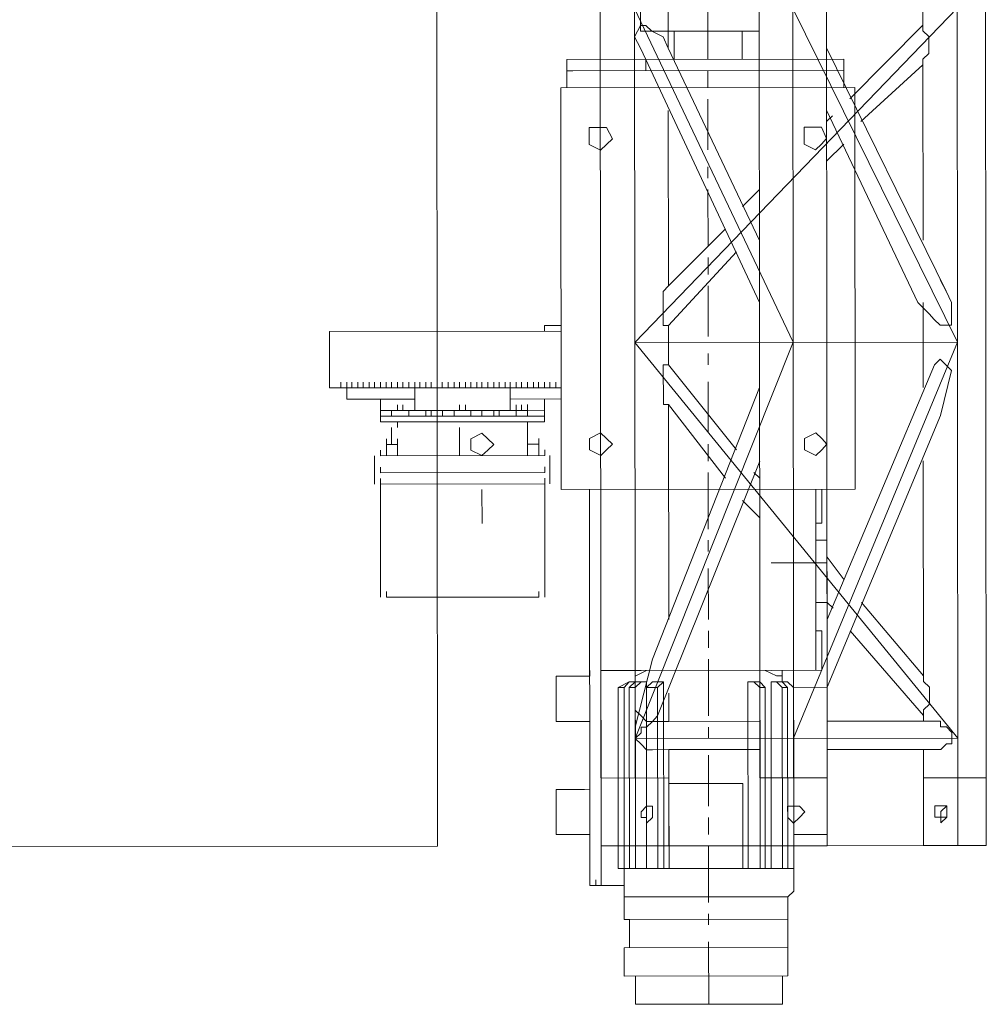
# Model space of a CAD drawing. Header units: inches. Extents: x -5850 to 5646, y 8947 to 13007.
# Tile 92 of 256: x -4203 to -4131, y 10488 to 10562. Entities that reach past the tile are written whole.
import ezdxf

# ---------------------------------------------------------------- set-up
doc = ezdxf.new("R2010")
doc.units = ezdxf.units.IN
doc.header["$MEASUREMENT"] = 0
doc.layers.add('at_Entity', color=7, linetype='Continuous')
doc.layers.add('at_Rect', color=7, linetype='Continuous')

msp = doc.modelspace()

# ---------------------------------------------------------------- linework, layer by layer
at = {"layer": 'at_Entity', "color": 7, "lineweight": 20}
for p, q in [((-4172.764, 11398.21), (-4171.962, 10500.19)), ((-4156.793, 10561.031), (-4157.478, 11328.106)), ((-4159.828, 10587.639), (-4159.784, 10537.797)), ((-4157.218, 10537.799), (-4157.263, 10587.641)), ((-4147.95, 10587.649), (-4147.906, 10537.807)), ((-4145.396, 10537.81), (-4145.441, 10587.652)), ((-4142.887, 10537.812), (-4142.932, 10587.654)), ((-4133.128, 10537.821), (-4133.173, 10587.663)), ((-4131.009, 10537.823), (-4131.054, 10587.665)), ((-4154.729, 10559.767), (-4154.734, 10565.678)), ((-4135.717, 10564.005), (-4135.715, 10561.473)), ((-4157.241, 10562.72), (-4145.396, 10537.81)), ((-4133.151, 10562.742), (-4157.218, 10537.799)), ((-4145.419, 10562.731), (-4133.128, 10537.821)), ((-4157.239, 10560.607), (-4156.793, 10561.455)), ((-4156.793, 10561.455), (-4156.403, 10561.455)), ((-4156.403, 10561.455), (-4155.957, 10561.032)), ((-4141.175, 10555.976), (-4135.715, 10561.473)), ((-4135.715, 10561.473), (-4135.714, 10561.05)), ((-4156.792, 10559.765), (-4157.239, 10560.607)), ((-4147.927, 10561.039), (-4156.793, 10561.031)), ((-4155.957, 10561.032), (-4155.12, 10560.609)), ((-4155.12, 10560.609), (-4154.729, 10559.767)), ((-4154.284, 10561.033), (-4154.282, 10558.92)), ((-4149.207, 10558.924), (-4149.209, 10561.038)), ((-4135.714, 10561.05), (-4135.268, 10560.626)), ((-4135.268, 10560.626), (-4135.267, 10559.36)), ((-4156.401, 10558.918), (-4156.792, 10559.765)), ((-4147.913, 10545.408), (-4154.729, 10559.767)), ((-4142.907, 10559.777), (-4133.968, 10541.623)), ((-4135.267, 10559.36), (-4135.712, 10558.936)), ((-4162.312, 10558.912), (-4141.623, 10558.931)), ((-4162.31, 10556.805), (-4162.312, 10558.912)), ((-4147.908, 10540.763), (-4156.401, 10558.918)), ((-4156.4, 10558.076), (-4156.401, 10558.918)), ((-4141.623, 10558.931), (-4141.621, 10556.823)), ((-4140.337, 10554.287), (-4135.712, 10558.512)), ((-4135.712, 10558.936), (-4135.712, 10558.512)), ((-4135.712, 10558.512), (-4135.7, 10545.419)), ((-4162.311, 10558.07), (-4141.623, 10558.089)), ((-4161.865, 10558.071), (-4162.311, 10558.07)), ((-4162.311, 10558.07), (-4162.31, 10556.805)), ((-4141.621, 10556.823), (-4141.623, 10558.089)), ((-4154.713, 10542.023), (-4154.725, 10555.116)), ((-4142.903, 10555.127), (-4136.086, 10540.773)), ((-4142.902, 10554.285), (-4142.456, 10554.709)), ((-4159.798, 10553.846), (-4160.634, 10553.845)), ((-4160.634, 10553.845), (-4160.633, 10552.579)), ((-4159.352, 10553.846), (-4159.798, 10553.846)), ((-4158.905, 10553.005), (-4159.352, 10553.846)), ((-4143.738, 10553.86), (-4144.574, 10553.859)), ((-4144.574, 10553.859), (-4144.573, 10552.593)), ((-4143.292, 10553.86), (-4143.738, 10553.86)), ((-4142.901, 10553.019), (-4143.292, 10553.86)), ((-4160.633, 10552.579), (-4159.796, 10552.156)), ((-4159.796, 10552.156), (-4159.351, 10552.58)), ((-4159.351, 10552.58), (-4158.905, 10553.005)), ((-4144.573, 10552.593), (-4143.736, 10552.17)), ((-4143.736, 10552.17), (-4143.291, 10552.595)), ((-4143.291, 10552.595), (-4142.901, 10553.019)), ((-4142.899, 10551.329), (-4141.618, 10552.596)), ((-4149.197, 10547.944), (-4147.916, 10549.211)), ((-4154.713, 10542.023), (-4150.479, 10546.253)), ((-4147.913, 10545.832), (-4147.913, 10546.256)), ((-4154.71, 10539.067), (-4149.641, 10544.564)), ((-4134.415, 10542.465), (-4133.968, 10541.623)), ((-4155.103, 10541.604), (-4154.713, 10542.023)), ((-4155.101, 10539.067), (-4155.103, 10541.604)), ((-4133.968, 10541.623), (-4133.577, 10540.776)), ((-4135.249, 10539.927), (-4136.086, 10540.773)), ((-4135.696, 10540.774), (-4135.694, 10537.818)), ((-4133.577, 10540.776), (-4133.576, 10539.086)), ((-4134.859, 10539.509), (-4135.249, 10539.927)), ((-4134.412, 10539.085), (-4134.859, 10539.509)), ((-4180.027, 10538.621), (-4162.74, 10538.636)), ((-4180.023, 10534.399), (-4180.027, 10538.621)), ((-4180.027, 10538.621), (-4180.026, 10538.203)), ((-4163.967, 10539.059), (-4162.74, 10539.06)), ((-4163.967, 10538.635), (-4163.967, 10539.059)), ((-4154.71, 10539.067), (-4155.101, 10539.067)), ((-4154.709, 10537.801), (-4154.71, 10539.067)), ((-4133.576, 10539.086), (-4134.412, 10539.085)), ((-4180.023, 10534.399), (-4180.026, 10538.203)), ((-4159.784, 10537.797), (-4159.75, 10500.201)), ((-4133.128, 10537.821), (-4157.218, 10537.799)), ((-4133.102, 10508.254), (-4157.218, 10537.799)), ((-4157.218, 10537.799), (-4157.185, 10500.203)), ((-4157.192, 10508.233), (-4145.396, 10537.81)), ((-4154.709, 10537.801), (-4154.708, 10536.112)), ((-4147.906, 10537.807), (-4147.872, 10500.211)), ((-4145.396, 10537.81), (-4145.363, 10500.213)), ((-4145.37, 10508.244), (-4133.128, 10537.821)), ((-4142.854, 10500.216), (-4142.887, 10537.812)), ((-4135.694, 10537.818), (-4135.69, 10534.439)), ((-4133.128, 10537.821), (-4133.095, 10500.224)), ((-4130.976, 10500.226), (-4131.009, 10537.823)), ((-4134.856, 10536.129), (-4134.41, 10536.554)), ((-4134.41, 10536.554), (-4133.573, 10535.707)), ((-4155.098, 10536.111), (-4154.708, 10536.112)), ((-4155.095, 10533.156), (-4155.098, 10536.111)), ((-4154.708, 10536.112), (-4149.627, 10529.776)), ((-4142.869, 10517.112), (-4134.856, 10536.129)), ((-4133.573, 10535.707), (-4134.406, 10532.327)), ((-4179.187, 10534.4), (-4179.187, 10534.818)), ((-4179.187, 10534.4), (-4179.187, 10534.818)), ((-4178.74, 10534.401), (-4178.741, 10534.819)), ((-4178.35, 10534.401), (-4178.35, 10534.819)), ((-4177.904, 10534.401), (-4177.904, 10534.82)), ((-4177.514, 10534.402), (-4177.514, 10534.82)), ((-4177.067, 10534.402), (-4177.068, 10534.82)), ((-4176.677, 10534.402), (-4176.678, 10534.821)), ((-4176.677, 10534.402), (-4176.678, 10534.821)), ((-4176.231, 10534.403), (-4176.231, 10534.821)), ((-4175.785, 10534.403), (-4175.785, 10534.821)), ((-4175.785, 10534.403), (-4175.785, 10534.821)), ((-4175.395, 10534.404), (-4175.395, 10534.822)), ((-4175.395, 10534.404), (-4175.395, 10534.822)), ((-4175.395, 10534.404), (-4175.395, 10534.822)), ((-4174.948, 10534.404), (-4174.949, 10534.822)), ((-4174.948, 10534.404), (-4174.949, 10534.822)), ((-4174.948, 10534.404), (-4174.949, 10534.822)), ((-4174.558, 10534.404), (-4174.558, 10534.823)), ((-4174.558, 10534.404), (-4174.558, 10534.823)), ((-4174.112, 10534.405), (-4174.112, 10534.823)), ((-4174.112, 10534.405), (-4174.112, 10534.823)), ((-4174.112, 10534.405), (-4174.112, 10534.823)), ((-4173.666, 10534.405), (-4173.666, 10534.823)), ((-4173.666, 10534.405), (-4173.666, 10534.823)), ((-4173.666, 10534.405), (-4173.666, 10534.823)), ((-4173.276, 10534.405), (-4173.276, 10534.824)), ((-4173.276, 10534.405), (-4173.276, 10534.824)), ((-4172.829, 10534.406), (-4172.83, 10534.824)), ((-4172.829, 10534.406), (-4172.83, 10534.824)), ((-4172.829, 10534.406), (-4172.83, 10534.824)), ((-4172.439, 10534.406), (-4172.439, 10534.824)), ((-4172.439, 10534.406), (-4172.439, 10534.824)), ((-4171.993, 10534.407), (-4171.993, 10534.825)), ((-4171.993, 10534.407), (-4171.993, 10534.825)), ((-4171.603, 10534.407), (-4171.603, 10534.825)), ((-4171.603, 10534.407), (-4171.603, 10534.825)), ((-4171.603, 10534.407), (-4171.603, 10534.825)), ((-4171.156, 10534.407), (-4171.157, 10534.826)), ((-4171.156, 10534.407), (-4171.157, 10534.826)), ((-4171.156, 10534.407), (-4171.157, 10534.826)), ((-4170.71, 10534.408), (-4170.711, 10534.826)), ((-4170.32, 10534.408), (-4170.32, 10534.826)), ((-4170.32, 10534.408), (-4170.32, 10534.826)), ((-4169.874, 10534.408), (-4169.874, 10534.827)), ((-4169.874, 10534.408), (-4169.874, 10534.827)), ((-4169.874, 10534.408), (-4169.874, 10534.827)), ((-4169.484, 10534.409), (-4169.484, 10534.827)), ((-4169.484, 10534.409), (-4169.484, 10534.827)), ((-4169.037, 10534.409), (-4169.038, 10534.827)), ((-4169.037, 10534.409), (-4169.038, 10534.827)), ((-4169.037, 10534.409), (-4169.038, 10534.827)), ((-4168.647, 10534.41), (-4168.647, 10534.828)), ((-4168.647, 10534.41), (-4168.647, 10534.828)), ((-4168.201, 10534.41), (-4168.201, 10534.828)), ((-4167.755, 10534.41), (-4167.755, 10534.829)), ((-4167.755, 10534.41), (-4167.755, 10534.829)), ((-4167.365, 10534.411), (-4167.365, 10534.829)), ((-4167.365, 10534.411), (-4167.365, 10534.829)), ((-4167.365, 10534.411), (-4167.365, 10534.829)), ((-4166.918, 10534.411), (-4166.919, 10534.829)), ((-4166.918, 10534.411), (-4166.919, 10534.829)), ((-4166.528, 10534.411), (-4166.528, 10534.83)), ((-4166.528, 10534.411), (-4166.528, 10534.83)), ((-4166.082, 10534.412), (-4166.082, 10534.83)), ((-4166.082, 10534.412), (-4166.082, 10534.83)), ((-4166.082, 10534.412), (-4166.082, 10534.83)), ((-4165.692, 10534.412), (-4165.692, 10534.83)), ((-4165.692, 10534.412), (-4165.692, 10534.83)), ((-4165.245, 10534.413), (-4165.246, 10534.831)), ((-4165.245, 10534.413), (-4165.246, 10534.831)), ((-4164.799, 10534.413), (-4164.8, 10534.831)), ((-4164.799, 10534.413), (-4164.8, 10534.831)), ((-4164.409, 10534.413), (-4164.409, 10534.832)), ((-4164.409, 10534.413), (-4164.409, 10534.832)), ((-4163.963, 10534.414), (-4163.963, 10534.832)), ((-4163.573, 10534.414), (-4163.573, 10534.832)), ((-4163.126, 10534.415), (-4163.127, 10534.833)), ((-4179.187, 10534.4), (-4180.023, 10534.399)), ((-4162.736, 10534.415), (-4179.187, 10534.4)), ((-4179.187, 10534.4), (-4170.71, 10534.408)), ((-4178.74, 10533.559), (-4178.74, 10534.401)), ((-4173.664, 10532.715), (-4173.666, 10534.405)), ((-4170.32, 10534.408), (-4170.71, 10534.408)), ((-4169.874, 10534.408), (-4170.32, 10534.408)), ((-4169.484, 10534.409), (-4169.874, 10534.408)), ((-4169.484, 10534.409), (-4168.647, 10534.41)), ((-4168.647, 10534.41), (-4168.201, 10534.41)), ((-4168.201, 10534.41), (-4165.245, 10534.413)), ((-4166.527, 10532.722), (-4166.528, 10534.411)), ((-4165.245, 10534.413), (-4164.799, 10534.413)), ((-4164.799, 10534.413), (-4162.736, 10534.415)), ((-4147.903, 10534.428), (-4155.915, 10514.145)), ((-4173.665, 10533.563), (-4178.74, 10533.559)), ((-4176.23, 10532.713), (-4176.23, 10533.561)), ((-4162.735, 10533.573), (-4166.527, 10533.569)), ((-4163.962, 10533.572), (-4163.961, 10532.724)), ((-4175.393, 10532.714), (-4176.23, 10532.713)), ((-4176.229, 10532.289), (-4176.23, 10532.713)), ((-4174.11, 10532.715), (-4175.393, 10532.714)), ((-4175.393, 10532.714), (-4175.393, 10532.29)), ((-4174.947, 10532.714), (-4175.393, 10532.714)), ((-4174.947, 10532.714), (-4174.947, 10533.138)), ((-4174.947, 10532.714), (-4174.947, 10533.138)), ((-4174.557, 10532.715), (-4174.557, 10533.138)), ((-4174.557, 10532.715), (-4174.557, 10533.138)), ((-4174.11, 10532.715), (-4174.557, 10532.715)), ((-4174.11, 10532.715), (-4172.828, 10532.716)), ((-4174.11, 10532.291), (-4174.11, 10532.715)), ((-4166.527, 10532.722), (-4173.664, 10532.715)), ((-4172.828, 10532.292), (-4172.828, 10532.716)), ((-4172.437, 10532.293), (-4172.438, 10532.717)), ((-4171.601, 10532.293), (-4171.601, 10532.717)), ((-4169.482, 10532.719), (-4170.709, 10532.718)), ((-4170.709, 10532.718), (-4170.708, 10532.294)), ((-4170.319, 10532.718), (-4170.709, 10532.718)), ((-4170.319, 10532.718), (-4170.319, 10533.142)), ((-4170.319, 10532.718), (-4170.319, 10533.142)), ((-4170.319, 10532.718), (-4169.872, 10532.719)), ((-4169.872, 10532.719), (-4170.319, 10532.718)), ((-4169.872, 10532.719), (-4169.873, 10533.143)), ((-4169.872, 10532.719), (-4169.873, 10533.143)), ((-4169.482, 10532.719), (-4169.872, 10532.719)), ((-4169.482, 10532.295), (-4169.482, 10532.719)), ((-4168.645, 10532.296), (-4168.646, 10532.72)), ((-4167.753, 10532.297), (-4167.753, 10532.721)), ((-4167.363, 10532.721), (-4166.08, 10532.722)), ((-4167.363, 10532.297), (-4167.363, 10532.721)), ((-4166.08, 10532.722), (-4166.081, 10533.146)), ((-4165.244, 10532.723), (-4166.08, 10532.722)), ((-4166.08, 10532.722), (-4166.08, 10532.298)), ((-4165.69, 10532.723), (-4165.69, 10533.146)), ((-4165.69, 10532.723), (-4165.69, 10533.146)), ((-4165.69, 10532.723), (-4165.244, 10532.723)), ((-4165.244, 10532.723), (-4165.244, 10533.147)), ((-4165.244, 10532.723), (-4163.961, 10532.724)), ((-4165.244, 10532.299), (-4165.244, 10532.723)), ((-4163.961, 10532.3), (-4163.961, 10532.724)), ((-4154.705, 10533.156), (-4155.095, 10533.156)), ((-4154.691, 10517.102), (-4154.705, 10533.156)), ((-4150.462, 10527.667), (-4154.705, 10533.156)), ((-4176.229, 10532.289), (-4163.961, 10532.3)), ((-4176.229, 10532.289), (-4176.229, 10531.866)), ((-4176.229, 10531.866), (-4163.961, 10531.877)), ((-4174.946, 10531.448), (-4174.946, 10531.867)), ((-4170.708, 10532.294), (-4172.437, 10532.293)), ((-4167.753, 10532.297), (-4169.482, 10532.295)), ((-4165.243, 10531.457), (-4165.243, 10531.875)), ((-4163.961, 10532.3), (-4163.961, 10531.877)), ((-4142.864, 10512.043), (-4134.406, 10532.327)), ((-4175.391, 10530.177), (-4175.392, 10531.448)), ((-4170.316, 10529.339), (-4170.317, 10531.453)), ((-4168.644, 10531.03), (-4169.48, 10530.606)), ((-4168.198, 10530.607), (-4168.644, 10531.03)), ((-4165.242, 10530.186), (-4165.243, 10531.457)), ((-4159.778, 10531.038), (-4160.614, 10530.614)), ((-4159.331, 10530.615), (-4159.778, 10531.038)), ((-4143.718, 10531.053), (-4144.554, 10530.628)), ((-4143.271, 10530.629), (-4143.718, 10531.053)), ((-4175.781, 10530.176), (-4175.782, 10530.6)), ((-4174.945, 10530.177), (-4174.945, 10530.601)), ((-4169.48, 10530.606), (-4169.479, 10529.758)), ((-4167.751, 10530.183), (-4168.198, 10530.607)), ((-4165.242, 10530.186), (-4165.242, 10530.61)), ((-4164.405, 10530.186), (-4164.406, 10530.61)), ((-4160.614, 10530.614), (-4160.613, 10529.766)), ((-4158.885, 10530.191), (-4159.331, 10530.615)), ((-4144.554, 10530.628), (-4144.553, 10529.78)), ((-4142.88, 10530.206), (-4143.271, 10530.629)), ((-4176.227, 10529.334), (-4176.227, 10529.752)), ((-4175.781, 10530.176), (-4174.945, 10530.177)), ((-4175.78, 10529.334), (-4175.781, 10530.176)), ((-4174.944, 10529.335), (-4174.945, 10530.177)), ((-4169.479, 10529.758), (-4168.643, 10529.341)), ((-4168.643, 10529.341), (-4168.197, 10529.759)), ((-4168.197, 10529.759), (-4167.751, 10530.183)), ((-4165.242, 10530.186), (-4164.405, 10530.186)), ((-4165.241, 10529.344), (-4165.242, 10530.186)), ((-4164.405, 10529.344), (-4164.405, 10530.186)), ((-4163.958, 10529.345), (-4163.959, 10529.763)), ((-4160.613, 10529.766), (-4159.776, 10529.349)), ((-4159.776, 10529.349), (-4159.33, 10529.767)), ((-4159.33, 10529.767), (-4158.885, 10530.191)), ((-4144.553, 10529.78), (-4143.716, 10529.363)), ((-4143.716, 10529.363), (-4143.27, 10529.782)), ((-4143.27, 10529.782), (-4142.88, 10530.206)), ((-4176.673, 10529.333), (-4176.671, 10528.068)), ((-4163.958, 10529.345), (-4176.227, 10529.334)), ((-4163.568, 10529.345), (-4163.567, 10528.079)), ((-4147.898, 10528.935), (-4155.521, 10509.919)), ((-4135.686, 10528.946), (-4135.671, 10512.897)), ((-4176.671, 10527.22), (-4176.671, 10528.068)), ((-4176.225, 10528.068), (-4176.226, 10528.492)), ((-4176.225, 10528.068), (-4176.226, 10528.492)), ((-4163.957, 10528.079), (-4176.225, 10528.068)), ((-4176.225, 10528.068), (-4163.957, 10528.079)), ((-4163.957, 10528.079), (-4163.958, 10528.503)), ((-4163.957, 10528.079), (-4163.958, 10528.503)), ((-4163.566, 10527.232), (-4163.567, 10528.079)), ((-4147.897, 10527.669), (-4148.343, 10528.093)), ((-4176.225, 10527.22), (-4176.225, 10527.644)), ((-4163.957, 10527.231), (-4163.957, 10527.655)), ((-4163.957, 10527.231), (-4163.957, 10527.655)), ((-4176.225, 10527.22), (-4163.957, 10527.231)), ((-4176.225, 10527.22), (-4176.217, 10518.772)), ((-4168.638, 10524.272), (-4168.64, 10526.803)), ((-4163.949, 10518.783), (-4163.957, 10527.231)), ((-4160.61, 10526.811), (-4160.584, 10497.668)), ((-4159.772, 10524.28), (-4159.774, 10526.811)), ((-4159.774, 10526.811), (-4159.762, 10513.3)), ((-4143.702, 10513.314), (-4143.714, 10526.826)), ((-4143.265, 10524.294), (-4143.268, 10526.826)), ((-4147.894, 10524.708), (-4149.178, 10525.979)), ((-4159.772, 10524.28), (-4159.772, 10524.698)), ((-4159.772, 10524.28), (-4159.764, 10516.255)), ((-4143.711, 10524.294), (-4143.265, 10524.294)), ((-4142.874, 10523.029), (-4143.71, 10523.028)), ((-4142.87, 10518.384), (-4142.874, 10523.029)), ((-4141.589, 10520.069), (-4142.873, 10521.757)), ((-4142.872, 10521.339), (-4147.055, 10521.335)), ((-4175.771, 10518.773), (-4175.771, 10519.196)), ((-4175.771, 10518.773), (-4166.904, 10518.78)), ((-4166.904, 10518.78), (-4164.395, 10518.783)), ((-4164.395, 10518.783), (-4164.395, 10519.206)), ((-4143.706, 10518.383), (-4142.87, 10518.384)), ((-4142.423, 10517.96), (-4142.87, 10518.384)), ((-4135.671, 10512.897), (-4140.305, 10518.386)), ((-4159.764, 10516.255), (-4159.765, 10516.673)), ((-4159.762, 10513.3), (-4159.764, 10516.255)), ((-4143.704, 10516.269), (-4143.258, 10516.27)), ((-4143.258, 10516.27), (-4143.256, 10513.314)), ((-4135.669, 10509.936), (-4141.139, 10516.272)), ((-4157.193, 10509.075), (-4155.915, 10514.145)), ((-4163.107, 10512.873), (-4160.988, 10512.875)), ((-4163.107, 10512.873), (-4163.107, 10512.449)), ((-4160.988, 10512.875), (-4160.598, 10512.875)), ((-4160.598, 10512.875), (-4160.598, 10513.299)), ((-4159.762, 10513.3), (-4143.702, 10513.314)), ((-4156.75, 10513.302), (-4159.762, 10513.3)), ((-4159.762, 10513.3), (-4159.747, 10497.245)), ((-4159.747, 10497.245), (-4159.762, 10513.3)), ((-4157.197, 10513.302), (-4157.196, 10512.878)), ((-4157.196, 10512.878), (-4157.197, 10513.302)), ((-4156.36, 10513.303), (-4157.196, 10512.878)), ((-4157.196, 10512.878), (-4157.196, 10512.454)), ((-4146.657, 10512.888), (-4147.494, 10513.311)), ((-4143.256, 10513.314), (-4147.048, 10513.311)), ((-4146.211, 10512.888), (-4146.657, 10512.888)), ((-4146.211, 10513.312), (-4146.21, 10512.464)), ((-4146.211, 10512.888), (-4146.21, 10512.464)), ((-4145.373, 10512.041), (-4145.375, 10513.312)), ((-4135.671, 10512.897), (-4135.671, 10512.474)), ((-4163.105, 10509.912), (-4163.107, 10512.449)), ((-4157.642, 10512.454), (-4158.478, 10512.029)), ((-4158.478, 10512.029), (-4158.032, 10512.03)), ((-4158.466, 10498.512), (-4158.478, 10512.029)), ((-4158.032, 10512.03), (-4157.642, 10512.454)), ((-4158.032, 10512.03), (-4158.02, 10498.513)), ((-4157.196, 10512.454), (-4157.642, 10512.454)), ((-4157.196, 10512.454), (-4157.642, 10512.03)), ((-4157.63, 10498.513), (-4157.642, 10512.03)), ((-4157.642, 10512.03), (-4157.195, 10512.03)), ((-4156.75, 10512.455), (-4157.196, 10512.454)), ((-4157.195, 10512.03), (-4156.75, 10512.455)), ((-4157.195, 10512.03), (-4157.183, 10498.513)), ((-4156.359, 10512.455), (-4156.75, 10512.455)), ((-4156.347, 10498.514), (-4156.359, 10512.455)), ((-4155.913, 10512.455), (-4156.359, 10512.031)), ((-4156.359, 10512.031), (-4155.523, 10512.032)), ((-4156.347, 10498.514), (-4156.359, 10512.031)), ((-4155.077, 10512.456), (-4155.913, 10512.455)), ((-4155.523, 10512.032), (-4155.077, 10512.456)), ((-4155.523, 10512.032), (-4155.51, 10498.515)), ((-4155.064, 10498.515), (-4155.077, 10512.456)), ((-4148.775, 10512.462), (-4148.763, 10498.521)), ((-4148.329, 10512.462), (-4148.775, 10512.462)), ((-4147.883, 10512.463), (-4148.329, 10512.462)), ((-4148.329, 10512.462), (-4147.883, 10512.039)), ((-4147.492, 10512.039), (-4147.883, 10512.463)), ((-4147.871, 10498.522), (-4147.883, 10512.039)), ((-4147.883, 10512.039), (-4147.492, 10512.039)), ((-4147.492, 10512.039), (-4147.48, 10498.522)), ((-4146.656, 10512.464), (-4147.047, 10512.463)), ((-4147.047, 10512.463), (-4147.034, 10498.522)), ((-4146.21, 10512.464), (-4146.656, 10512.464)), ((-4146.656, 10512.464), (-4146.21, 10512.04)), ((-4146.21, 10512.464), (-4145.82, 10512.464)), ((-4145.82, 10512.041), (-4146.21, 10512.464)), ((-4146.21, 10512.04), (-4145.82, 10512.041)), ((-4146.198, 10498.523), (-4146.21, 10512.04)), ((-4145.82, 10512.464), (-4145.373, 10512.041)), ((-4145.82, 10512.041), (-4145.808, 10498.523)), ((-4145.373, 10512.041), (-4142.864, 10512.043)), ((-4145.361, 10498.524), (-4145.373, 10512.041)), ((-4142.864, 10512.043), (-4142.854, 10501.063)), ((-4135.671, 10512.474), (-4135.224, 10512.05)), ((-4135.224, 10512.05), (-4135.223, 10510.784)), ((-4154.684, 10509.501), (-4154.686, 10511.609)), ((-4135.223, 10510.784), (-4135.669, 10510.36)), ((-4163.105, 10509.912), (-4163.104, 10509.494)), ((-4156.747, 10509.917), (-4157.194, 10510.341)), ((-4156.357, 10509.5), (-4156.747, 10509.917)), ((-4155.911, 10509.5), (-4155.521, 10509.919)), ((-4155.521, 10509.919), (-4155.521, 10510.342)), ((-4135.669, 10510.36), (-4135.669, 10509.936)), ((-4135.668, 10509.518), (-4135.669, 10509.936)), ((-4163.104, 10509.494), (-4160.985, 10509.495)), ((-4160.595, 10509.496), (-4160.985, 10509.495)), ((-4156.747, 10509.075), (-4156.356, 10509.076)), ((-4156.746, 10508.652), (-4156.747, 10509.075)), ((-4155.911, 10509.5), (-4156.357, 10509.5)), ((-4156.356, 10509.076), (-4155.911, 10509.5)), ((-4154.684, 10509.501), (-4155.911, 10509.5)), ((-4147.881, 10509.507), (-4154.684, 10509.501)), ((-4142.862, 10509.512), (-4135.668, 10509.518)), ((-4134.386, 10509.519), (-4135.668, 10509.518)), ((-4134.386, 10509.519), (-4134.385, 10509.095)), ((-4134.385, 10509.095), (-4133.939, 10509.096)), ((-4133.939, 10509.096), (-4133.548, 10508.672)), ((-4157.192, 10508.233), (-4156.746, 10508.652)), ((-4157.192, 10508.233), (-4133.102, 10508.254)), ((-4156.746, 10507.81), (-4157.192, 10508.233)), ((-4133.548, 10508.672), (-4133.548, 10508.254)), ((-4133.548, 10508.254), (-4133.548, 10507.83)), ((-4156.355, 10507.386), (-4156.746, 10507.81)), ((-4133.938, 10507.83), (-4134.384, 10507.406)), ((-4133.548, 10507.83), (-4133.938, 10507.83)), ((-4155.909, 10507.386), (-4156.355, 10507.386)), ((-4154.682, 10507.388), (-4155.909, 10507.386)), ((-4147.879, 10507.394), (-4154.682, 10507.388)), ((-4154.682, 10507.388), (-4154.676, 10500.205)), ((-4142.86, 10507.398), (-4135.666, 10507.405)), ((-4135.666, 10507.405), (-4134.384, 10507.406)), ((-4135.66, 10500.222), (-4135.666, 10507.405)), ((-4154.68, 10505.274), (-4159.755, 10505.27)), ((-4142.858, 10505.285), (-4147.877, 10505.28)), ((-4130.98, 10505.295), (-4135.664, 10505.291)), ((-4160.59, 10504.427), (-4160.591, 10504.845)), ((-4149.159, 10504.855), (-4154.68, 10504.85)), ((-4154.68, 10504.85), (-4154.674, 10498.515)), ((-4149.153, 10498.52), (-4149.159, 10504.855)), ((-4163.1, 10504.425), (-4160.981, 10504.426)), ((-4163.1, 10504.425), (-4163.099, 10504.001)), ((-4163.097, 10501.463), (-4163.099, 10504.001)), ((-4160.981, 10504.426), (-4160.59, 10504.427)), ((-4156.741, 10502.741), (-4156.351, 10503.165)), ((-4156.351, 10503.165), (-4155.905, 10503.165)), ((-4156.351, 10503.165), (-4156.35, 10502.317)), ((-4155.905, 10503.165), (-4155.904, 10502.318)), ((-4145.812, 10503.174), (-4145.366, 10503.175)), ((-4145.811, 10502.327), (-4145.812, 10503.174)), ((-4145.366, 10503.175), (-4144.919, 10503.175)), ((-4144.919, 10503.175), (-4144.529, 10502.751)), ((-4134.38, 10503.184), (-4134.826, 10503.184)), ((-4134.826, 10503.184), (-4134.825, 10502.336)), ((-4133.934, 10503.185), (-4134.38, 10503.184)), ((-4133.934, 10503.185), (-4134.38, 10502.761)), ((-4133.933, 10502.337), (-4133.934, 10503.185)), ((-4156.741, 10502.317), (-4156.741, 10502.741)), ((-4144.529, 10502.751), (-4144.919, 10502.327)), ((-4134.825, 10502.336), (-4134.379, 10502.337)), ((-4134.38, 10502.761), (-4134.379, 10502.337)), ((-4134.379, 10502.337), (-4134.379, 10501.913)), ((-4134.379, 10501.913), (-4133.933, 10502.337)), ((-4134.379, 10502.337), (-4133.933, 10502.337)), ((-4156.35, 10502.317), (-4156.741, 10502.317)), ((-4155.904, 10502.318), (-4156.35, 10501.893)), ((-4156.35, 10501.893), (-4156.35, 10502.317)), ((-4145.364, 10501.903), (-4145.811, 10502.327)), ((-4144.919, 10502.327), (-4145.364, 10501.903)), ((-4163.097, 10501.463), (-4163.097, 10501.045)), ((-4163.097, 10501.045), (-4160.978, 10501.047)), ((-4160.587, 10501.047), (-4160.978, 10501.047)), ((-4142.854, 10501.063), (-4145.364, 10501.061)), ((-4171.962, 10500.19), (-4207.875, 10500.158)), ((-4157.185, 10500.203), (-4159.75, 10500.201)), ((-4157.185, 10500.203), (-4147.872, 10500.211)), ((-4154.676, 10500.205), (-4157.185, 10500.203)), ((-4142.854, 10500.216), (-4147.872, 10500.211)), ((-4142.854, 10500.216), (-4135.66, 10500.222)), ((-4130.976, 10500.226), (-4135.66, 10500.222)), ((-4135.66, 10500.222), (-4133.095, 10500.224)), ((-4158.02, 10498.513), (-4158.02, 10498.936)), ((-4157.183, 10498.513), (-4157.184, 10498.937)), ((-4146.198, 10498.523), (-4146.198, 10498.947)), ((-4146.198, 10498.523), (-4146.198, 10498.947)), ((-4145.361, 10498.524), (-4145.362, 10498.948)), ((-4160.584, 10497.668), (-4160.585, 10498.092)), ((-4158.02, 10498.513), (-4158.466, 10498.512)), ((-4158.02, 10498.513), (-4154.674, 10498.515)), ((-4158.02, 10498.513), (-4158.018, 10496.823)), ((-4158.02, 10498.513), (-4157.63, 10498.513)), ((-4157.183, 10498.513), (-4157.63, 10498.513)), ((-4157.183, 10498.513), (-4156.347, 10498.514)), ((-4155.51, 10498.515), (-4156.347, 10498.514)), ((-4155.51, 10498.515), (-4155.064, 10498.515)), ((-4154.674, 10498.515), (-4149.153, 10498.52)), ((-4145.808, 10498.523), (-4149.153, 10498.52)), ((-4148.763, 10498.521), (-4147.871, 10498.522)), ((-4147.48, 10498.522), (-4147.871, 10498.522)), ((-4147.034, 10498.522), (-4146.198, 10498.523)), ((-4145.808, 10498.523), (-4146.198, 10498.523)), ((-4145.808, 10498.523), (-4145.361, 10498.524)), ((-4145.361, 10498.524), (-4145.808, 10498.523)), ((-4145.361, 10498.524), (-4145.36, 10496.834)), ((-4160.584, 10497.668), (-4160.584, 10497.244)), ((-4160.584, 10497.668), (-4160.584, 10497.244)), ((-4160.584, 10497.244), (-4160.138, 10497.245)), ((-4160.584, 10497.244), (-4160.138, 10497.245)), ((-4160.138, 10497.245), (-4160.138, 10497.669)), ((-4160.138, 10497.245), (-4159.747, 10497.245)), ((-4158.019, 10497.247), (-4159.747, 10497.245)), ((-4158.018, 10496.823), (-4158.018, 10496.399)), ((-4145.806, 10496.41), (-4145.36, 10496.834)), ((-4145.806, 10496.41), (-4158.018, 10496.399)), ((-4158.018, 10496.399), (-4158.016, 10494.715)), ((-4145.806, 10496.41), (-4145.804, 10494.726)), ((-4145.804, 10494.726), (-4145.804, 10495.144)), ((-4158.016, 10494.715), (-4157.626, 10494.715)), ((-4145.804, 10494.726), (-4157.626, 10494.715)), ((-4157.626, 10494.715), (-4157.624, 10492.602)), ((-4145.804, 10494.726), (-4145.802, 10492.612)), ((-4158.015, 10492.602), (-4145.802, 10492.612)), ((-4158.015, 10492.602), (-4158.014, 10492.178)), ((-4158.014, 10492.178), (-4158.013, 10490.488)), ((-4145.802, 10492.189), (-4145.802, 10492.612)), ((-4145.802, 10492.189), (-4145.8, 10490.499)), ((-4158.013, 10490.488), (-4158.013, 10490.912)), ((-4145.8, 10490.499), (-4145.801, 10490.923)), ((-4145.8, 10490.499), (-4158.013, 10490.488)), ((-4157.176, 10490.489), (-4157.175, 10488.799)), ((-4146.191, 10490.499), (-4146.189, 10488.809)), ((-4157.175, 10488.799), (-4157.174, 10488.375)), ((-4146.635, 10488.385), (-4157.174, 10488.375)), ((-4146.635, 10488.385), (-4146.189, 10488.385)), ((-4146.189, 10488.385), (-4146.189, 10488.809))]:
    msp.add_line(p, q, dxfattribs=at)
at = {"layer": 'at_Entity', "color": 3, "lineweight": 20}
for p, q in [((-4151.776, 10563.143), (-4151.772, 10558.922)), ((-4151.772, 10558.08), (-4151.771, 10556.814)), ((-4151.77, 10555.966), (-4151.766, 10552.163)), ((-4151.765, 10550.897), (-4151.765, 10550.05)), ((-4151.764, 10549.208), (-4151.76, 10544.981)), ((-4151.759, 10544.139), (-4151.758, 10542.873)), ((-4151.757, 10542.025), (-4151.754, 10538.228)), ((-4151.753, 10536.956), (-4151.752, 10536.114)), ((-4151.751, 10534.843), (-4151.748, 10531.045)), ((-4151.747, 10530.198), (-4151.746, 10528.932)), ((-4151.745, 10528.09), (-4151.741, 10523.863)), ((-4151.74, 10523.021), (-4151.74, 10522.173)), ((-4151.738, 10520.907), (-4151.735, 10517.104)), ((-4151.734, 10516.262), (-4151.733, 10514.991)), ((-4151.732, 10514.149), (-4151.729, 10509.922)), ((-4151.728, 10509.08), (-4151.727, 10508.238)), ((-4151.726, 10506.966), (-4151.723, 10503.169)), ((-4151.722, 10502.321), (-4151.721, 10501.055)), ((-4151.72, 10500.208), (-4151.716, 10495.986)), ((-4151.715, 10495.139), (-4151.715, 10494.297)), ((-4151.714, 10493.031), (-4151.709, 10488.38))]:
    msp.add_line(p, q, dxfattribs=at)
at = {"layer": 'at_Rect', "color": 7, "lineweight": 20}
for p, q in [((-4162.751, 10556.799), (-4140.785, 10556.819)), ((-4162.751, 10556.799), (-4162.724, 10526.809)), ((-4140.758, 10526.828), (-4140.785, 10556.819)), ((-4140.758, 10526.828), (-4162.724, 10526.809))]:
    msp.add_line(p, q, dxfattribs=at)

doc.saveas('drawing.dxf')
